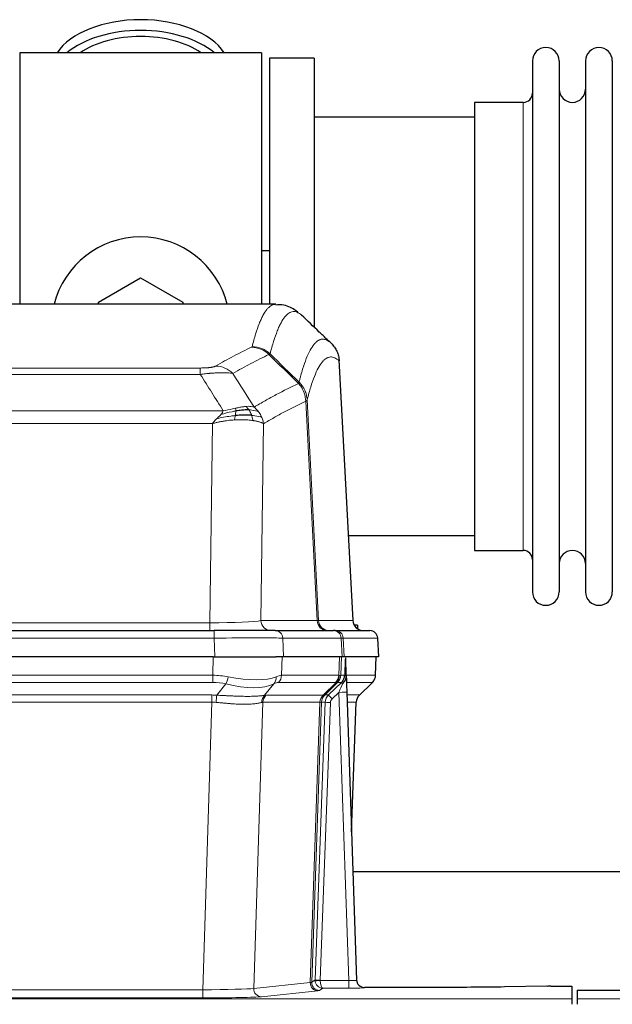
# Model space of a CAD drawing. Header units: inches. Extents: x 0 to 20790, y -12 to 14700.
# Tile 78 of 132: x 6296 to 6521, y 12016 to 12390. Entities that reach past the tile are written whole.
import ezdxf

# ---------------------------------------------------------------- set-up
doc = ezdxf.new("R2010")
doc.units = ezdxf.units.IN
doc.layers.add('1', color=7, linetype='Continuous', true_color=0xffffff)
doc.layers.add('254', color=7, linetype='Continuous', true_color=0xffffff)
doc.styles.add('latin_extended', font='simplex.shx')
doc.dimstyles.get("Standard").update_dxf_attribs({"dimtxt": 0.18, "dimasz": 0.18, "dimexe": 0.18, "dimexo": 0.0625, "dimgap": 0.09, "dimtad": 0, "dimtih": 1, "dimtoh": 1, "dimdec": 4, "dimzin": 0, "dimdsep": 46, "dimtxsty": 'Standard', "dimcen": 0.09, "dimadec": 0, "dimazin": 0, "dimtfac": 1, "dimtdec": 4, "dimtofl": 0, "dimtmove": 0, "dimatfit": 3, "dimfxl": 1, "dimtolj": 1, "dimtzin": 0, "dimarcsym": 0})

# ---------------------------------------------------------------- blocks, each defined once
blk = doc.blocks.new('_U1')
at = {"layer": '254', "color": 3, "linetype": 'Continuous', "lineweight": 13, "transparency": 16777216}
for p, q in [((1623.11, 12324.55), (1623.11, 8470.57)), ((7857.62, 10337.89), (7857.62, 8470.57)), ((1745.61, 8505.57), (7735.12, 8505.57))]:
    blk.add_line(p, q, dxfattribs=at)
at = {"layer": '254', "color": 3, "transparency": 16777216}
for points in [[(1745.61, 8525.98), (1745.61, 8485.15), (1623.11, 8505.57)], [(7735.12, 8485.15), (7735.12, 8525.98), (7857.62, 8505.57)]]:
    blk.add_solid(points, dxfattribs=at)
at = {"layer": 'Defpoints', "color": 0, "transparency": 16777216}
for p in [(1623.11, 12359.55), (7857.62, 10372.89), (7857.62, 8505.57)]:
    blk.add_point(p, dxfattribs=at)
at = {"layer": '254', "color": 2, "lineweight": 13, "transparency": 16777216, "insert": (4524.53, 8689.32), "char_height": 122.5, "attachment_point": 1, "style": 'latin_extended'}
blk.add_mtext('\\A1;6235', dxfattribs=at)

msp = doc.modelspace()

# ---------------------------------------------------------------- linework, layer by layer
at = {"layer": '1', "color": 2, "linetype": 'Continuous', "lineweight": 25}
for p, q in [((6387.619, 12377.691), (6295.619, 12377.691)), ((6295.619, 12377.691), (6295.619, 12282.091)), ((6387.619, 12377.691), (6387.619, 12282.091)), ((6407.619, 12375.691), (6390.619, 12375.691)), ((6390.619, 12375.691), (6390.619, 12282.093)), ((6407.619, 12375.691), (6407.619, 12273.691)), ((6490.619, 12374.591), (6490.619, 12172.791)), ((6500.819, 12374.591), (6500.819, 12172.791)), ((6510.819, 12374.591), (6510.819, 12172.791)), ((6521.019, 12374.591), (6521.019, 12172.791)), ((6487.119, 12358.841), (6468.619, 12358.841)), ((6468.619, 12358.841), (6468.619, 12188.541)), ((6468.625, 12353.191), (6407.619, 12353.191)), ((6390.577, 12302.453), (6387.581, 12302.453)), ((6325.619, 12282.928), (6341.619, 12292.166)), ((6341.619, 12292.166), (6357.619, 12282.928)), ((6392.973, 12282.086), (6130.265, 12282.086)), ((6325.619, 12282.085), (6325.619, 12282.928)), ((6357.619, 12282.928), (6357.619, 12282.085)), ((6422.395, 12161.873), (6417.124, 12261.01)), ((6420.681, 12194.191), (6468.625, 12194.191)), ((6468.619, 12188.541), (6487.119, 12188.541)), ((6424.119, 12160.191), (6422.854, 12160.191)), ((6424.119, 12160.191), (6424.119, 12158.783)), ((6153.709, 12158.086), (6369.529, 12158.086)), ((6392.784, 12158.086), (6369.529, 12158.086)), ((6392.784, 12158.086), (6414.958, 12158.086)), ((6415.656, 12158.086), (6414.958, 12158.086)), ((6415.656, 12158.086), (6428.766, 12158.086)), ((6432.158, 12148.086), (6431.777, 12155.245)), ((6369.231, 12148.086), (6154.007, 12148.086)), ((6369.231, 12148.086), (6393.089, 12148.086)), ((6395.984, 12148.086), (6393.089, 12148.086)), ((6418.239, 12148.086), (6395.984, 12148.086)), ((6419.023, 12148.086), (6418.239, 12148.086)), ((6432.141, 12148.086), (6419.023, 12148.086)), ((6419.83, 12140.925), (6419.603, 12147.655)), ((6430.968, 12141.075), (6431.217, 12148.086)), ((6419.832, 12140.875), (6419.83, 12140.925)), ((6424.818, 12133.561), (6429.556, 12138.07)), ((6420.04, 12134.607), (6423.728, 12025.231)), ((6421.828, 12081.583), (6423.607, 12130.856)), ((6590.864, 12066.355), (6422.283, 12066.355)), ((6423.728, 12025.231), (6423.736, 12025.096)), ((6456.619, 12022.465), (6426.716, 12022.465)), ((6496.163, 12022.874), (6479.998, 12022.629)), ((6497.662, 12022.884), (6505.619, 12022.884)), ((6505.619, 12022.884), (6505.619, 12018.111)), ((6507.619, 12021.385), (6507.619, 12018.111)), ((6507.619, 12021.385), (6551.619, 12021.385)), ((6505.619, 12018.111), (6505.619, 12016.042)), ((6507.619, 12018.111), (6507.619, 12016.042))]:
    msp.add_line(p, q, dxfattribs=at)
at = {"layer": '1', "color": 110, "linetype": 'Continuous', "lineweight": 13}
for p, q in [((6487.119, 12358.841), (6487.119, 12188.541)), ((6422.383, 12161.876), (6417.135, 12260.572)), ((6158.948, 12257.879), (6364.29, 12257.879)), ((6364.29, 12255.462), (6364.29, 12257.879)), ((6364.29, 12255.462), (6158.948, 12255.462)), ((6408.735, 12161.876), (6404.384, 12245.268)), ((6404.94, 12245.745), (6409.316, 12161.876)), ((6150.216, 12241.632), (6373.022, 12241.632)), ((6368.909, 12236.733), (6154.329, 12236.733)), ((6367.941, 12161.05), (6368.909, 12236.733)), ((6388.341, 12236.723), (6387.383, 12161.876)), ((6155.298, 12161.05), (6367.941, 12161.05)), ((6367.941, 12158.086), (6367.941, 12161.05)), ((6387.383, 12161.876), (6408.735, 12161.876)), ((6409.316, 12161.876), (6422.383, 12161.876)), ((6369.529, 12155.243), (6153.709, 12155.243)), ((6369.529, 12158.086), (6369.529, 12155.243)), ((6369.822, 12148.086), (6369.529, 12155.243)), ((6417.865, 12155.243), (6395.691, 12155.243)), ((6395.691, 12155.243), (6395.984, 12148.086)), ((6418.239, 12148.086), (6417.865, 12155.243)), ((6431.761, 12155.243), (6418.65, 12155.243)), ((6418.65, 12155.243), (6419.023, 12148.086)), ((6432.141, 12148.086), (6431.761, 12155.243)), ((6369.04, 12141.091), (6369.231, 12148.086)), ((6395.413, 12148.086), (6395.222, 12141.091)), ((6416.969, 12141.091), (6417.212, 12148.086)), ((6417.997, 12148.086), (6417.754, 12141.091)), ((6430.953, 12141.091), (6431.2, 12148.086)), ((6154.198, 12141.091), (6369.04, 12141.091)), ((6369.04, 12138.354), (6369.04, 12141.091)), ((6395.222, 12141.091), (6416.969, 12141.091)), ((6417.754, 12141.091), (6419.216, 12141.091)), ((6419.825, 12141.091), (6430.953, 12141.091)), ((6369.04, 12138.354), (6154.198, 12138.354)), ((6370.611, 12133.527), (6374.064, 12137.795)), ((6392.263, 12137.795), (6388.769, 12133.477)), ((6415.786, 12138.354), (6394.039, 12138.354)), ((6411.007, 12133.545), (6415.953, 12138.342)), ((6416.498, 12138.342), (6411.607, 12133.598)), ((6413.044, 12133.604), (6417.971, 12138.354)), ((6417.971, 12138.354), (6416.536, 12138.354)), ((6429.734, 12138.354), (6419.915, 12138.354)), ((6424.826, 12133.581), (6429.639, 12138.162)), ((6154.54, 12133.603), (6368.698, 12133.603)), ((6368.698, 12130.865), (6368.698, 12133.603)), ((6389.272, 12133.545), (6411.007, 12133.545)), ((6411.632, 12133.604), (6413.044, 12133.604)), ((6417.042, 12134.611), (6414.432, 12132.095)), ((6420.736, 12025.069), (6417.042, 12134.611)), ((6420.074, 12133.604), (6424.813, 12133.604)), ((6368.698, 12130.865), (6154.54, 12130.865)), ((6365.224, 12021.58), (6368.698, 12130.865)), ((6388.09, 12130.825), (6384.633, 12022.049)), ((6409.825, 12130.825), (6388.09, 12130.825)), ((6406.118, 12024.295), (6409.831, 12130.825)), ((6410.414, 12130.869), (6406.703, 12024.409)), ((6407.932, 12025.306), (6411.823, 12130.869)), ((6413.821, 12130.728), (6409.929, 12025.165)), ((6411.823, 12130.869), (6410.414, 12130.869)), ((6423.595, 12130.869), (6420.166, 12130.869)), ((6421.822, 12081.756), (6423.595, 12130.869)), ((6384.633, 12022.049), (6406.118, 12024.295)), ((6406.703, 12024.409), (6407.932, 12025.306)), ((6409.931, 12025.069), (6420.736, 12025.069)), ((6420.736, 12025.069), (6420.736, 12022.175)), ((6158.014, 12021.58), (6365.224, 12021.58)), ((6365.224, 12021.58), (6365.224, 12018.476)), ((6409.026, 12021.179), (6387.541, 12018.932)), ((6410.894, 12022.175), (6409.7, 12021.303)), ((6420.736, 12022.175), (6410.894, 12022.175)), ((6426.716, 12022.465), (6426.727, 12022.333)), ((6017.619, 12018.111), (6505.619, 12018.111)), ((6365.224, 12018.476), (6158.014, 12018.476)), ((6507.619, 12018.111), (6995.619, 12018.111))]:
    msp.add_line(p, q, dxfattribs=at)
at = {"layer": '1', "color": 2, "linetype": 'Continuous', "lineweight": 25}
for centre, radius, start, end in [((6495.719, 12374.591), 5.1, 0, 180), ((6515.919, 12374.591), 5.1, 0, 180), ((6487.119, 12362.341), 3.5, 270, 0), ((6505.819, 12363.841), 5, 180, 0), ((6341.619, 12273.691), 34, 14.29875, 165.70125), ((6487.119, 12185.041), 3.5, 0, 90), ((6505.819, 12183.541), 5, 0, 180), ((6495.719, 12172.791), 5.1, 180, 0), ((6515.919, 12172.791), 5.1, 180, 0), ((6428.781, 12155.086), 3, 3.87864, 90)]:
    msp.add_arc(centre, radius, start, end, dxfattribs=at)
for centre, major_axis, ratio, start_param, end_param in [((6341.619, 12370.76), (34, 0), 0.5735764, 0.3633693, 2.7782723), ((6341.619, 12366.664), (34, 0), 0.5735764, 0.6009523, 2.5406894), ((6341.619, 12366.664), (-30, 0), 0.5735764, 4.712389, 5.5877152), ((6341.619, 12366.664), (-30, 0), 0.5735764, 3.8370627, 4.712389), ((6426.375, 12162.086), (0, -4), 0.9993908, 4.7647489, 6.2831853), ((6420.04, 12134.782), (-0.227, 6.726), 0.0008736, 0.4374328, 1.5967123), ((6426.862, 12141.039), (3.174, -2.434), 0.9869112, 6.1322815, 6.2830018), ((6427.603, 12130.703), (-3.886, 0.947), 0.998973, 5.7186048, 6.4862172), ((6426.716, 12025.469), (-0.15, 3), 0.998739, 1.5545356, 3.0917055), ((6497.665, 12022.805), (-3, 0), 0.0262223, 4.7133912, 5.2365954)]:
    msp.add_ellipse(centre, major_axis=major_axis, ratio=ratio, start_param=start_param, end_param=end_param, dxfattribs=at)
at = {"layer": '1', "color": 110, "linetype": 'Continuous', "lineweight": 13}
for centre, major_axis, ratio, start_param, end_param in [((6383.799, 12255.868), (-4.281, 9.037), 0.9659395, 5.0815715, 5.8272089), ((6383.986, 12256.029), (-9.695, 2.45), 0.9931439, 4.2008878, 4.9582972), ((6370.137, 12248.722), (4.97, -8.677), 0.9635717, 1.8622888, 2.6052468), ((6368.02, 12162.086), (20.002, 0.052), 0.0517476, 4.708281, 6.0295934), ((6391.259, 12162.086), (0, 4), 0.9702957, 1.6231562, 3.1415927), ((6389.29, 12162.086), (-20.038, 0.208), 0.001459, 2.8976729, 3.1068244), ((6412.611, 12162.086), (0, -4), 0.9702957, 4.7647489, 6.2831853), ((6413.308, 12162.086), (0, -4), 0.9993908, 4.7647489, 6.2831853), ((6369.478, 12155.086), (27.018, 0.123), 0.0058026, 0.2445567, 1.5688664), ((6392.784, 12155.086), (0, -3), 0.9702957, 1.6231562, 3.1415927), ((6414.958, 12155.086), (0, -3), 0.9702957, 1.6231562, 3.1415927), ((6415.656, 12155.086), (0, -3), 0.9993908, 1.6231562, 3.1415927), ((6391.638, 12155.086), (27.029, 0.156), 0.000812, 0.0348973, 0.2440488), ((6428.766, 12155.086), (0, -3), 0.9993908, 1.6231562, 3.1415927), ((6368.39, 12118.231), (26.983, 1.545), 0.8452785, 1.2775604, 1.4983912), ((6374.064, 12140.672), (-0.881, -3.902), 0.2224052, 0.7930597, 1.5799958), ((6369.293, 12151.321), (-26.677, 8.186), 0.3267204, 1.882912, 2.7667489), ((6389.566, 12140.672), (1.736, -3.604), 0.8689501, 0.3464596, 1.1333957), ((6368.39, 12118.231), (27.492, 22.639), 0.1155218, 0.1441436, 0.3649744), ((6391.343, 12141.231), (0, -4), 0.9702957, 0.7679449, 1.5358897), ((6413.09, 12141.231), (0, -4), 0.9702957, 0.7679449, 1.5358897), ((6413.256, 12141.219), (-0.603, -3.954), 0.9772749, 0.9153799, 1.6837369), ((6413.721, 12141.219), (1.703, -3.619), 0.9971774, 0.3287851, 1.0971421), ((6413.759, 12141.231), (0, -4), 0.9993908, 0.7679449, 1.5358897), ((6389.959, 12118.231), (27.661, 22.629), 0.1172118, 0.1096856, 0.1416657), ((6391.11, 12151.321), (-26.658, 10.191), 0.0473724, 2.9456198, 3.0909709), ((6389.959, 12118.231), (27.808, 22.856), 0.0163196, 0.0204945, 0.0524746), ((6421.213, 12141.022), (-1.999, 0.077), 0.1036431, 0.0350743, 0.8106069), ((6426.957, 12141.231), (0, 4), 0.9993908, 3.9095375, 4.6774824), ((6368.39, 12115.354), (16.721, 16.271), 0.9721633, 0.5640914, 0.7849223), ((6369.293, 12151.321), (-25.873, 10.634), 0.4068526, 1.919368, 2.8032049), ((6371.087, 12115.354), (23.46, 22.829), 0.1194803, 0.122173, 0.3430038), ((6392.656, 12115.354), (23.636, 22.829), 0.1185164, 0.0901184, 0.1220986), ((6391.11, 12151.321), (-25.449, 12.923), 0.0600246, 2.9512599, 3.096611), ((6392.736, 12115.353), (23.811, 22.997), 0.0168484, 0.0174427, 0.0494225), ((6417.042, 12134.681), (1.856, 4.567), 0.0053314, 4.6992705, 5.4949999), ((6415.194, 12141.231), (3.533, 1.889), 0.9978057, 4.9883759, 5.1348763), ((6419.359, 12136.915), (1.388, -1.44), 0.0242285, 3.1658454, 3.9417885), ((6419.946, 12137.57), (1.583, -1.222), 0.0276319, 3.169255, 3.9405385), ((6405.919, 12115.354), (23.826, 22.997), 0.016839, 6.1714068, 6.3006297), ((6367.908, 12109.603), (17.528, 16.98), 0.9676454, 0.7049966, 0.7848442), ((6370.611, 12130.649), (0.32, 3.987), 0.0824896, 0.7712526, 1.5399639), ((6391.465, 12130.6), (-0.926, 3.891), 0.9457602, 0.5436933, 1.3082514), ((6391.968, 12130.668), (0, 4), 0.9702957, 0.7679449, 1.5315264), ((6365.207, 12109.436), (24.592, 23.931), 0.1189226, 0.1216051, 0.196623), ((6413.703, 12130.668), (0, 4), 0.9702957, 0.7679449, 1.5315264), ((6413.709, 12130.668), (-0.019, 4), 0.9702844, 0.7633847, 1.5270253), ((6414.384, 12130.721), (-1.442, 3.731), 0.998056, 0.3995344, 1.1665625), ((6414.409, 12130.727), (0, 4), 0.9993908, 0.7679449, 1.5351916), ((6386.794, 12109.586), (24.849, 24.015), 0.0168506, 0.0174341, 0.039887), ((6415.82, 12130.727), (2.83, 2.828), 0.9993905, 1.5533428, 2.3205896), ((6414.432, 12132.165), (1.388, -1.44), 0.0242285, 3.1658454, 4.7375178), ((6417.042, 12134.506), (2.998, 0.101), 0.0348797, 6.2820091, 7.8528054), ((6427.59, 12130.727), (0, -4), 0.9993908, 3.9095375, 4.6767843), ((6399.945, 12109.587), (24.879, 24.014), 0.016827, 6.2565923, 6.3006169), ((6367.908, 12106.726), (2.819, 24.028), 0.8253154, 0.0219437, 0.1017912), ((6367.903, 12106.559), (20.559, 24.143), 0.1188179, 0.0965282, 0.1715461), ((6389.572, 12106.71), (20.849, 24.157), 0.0182438, 0.0122069, 0.0346604), ((6413.821, 12130.798), (1.999, -0.074), 0.0348758, 3.1764983, 4.7136745), ((6415.82, 12130.657), (1.703, 1.052), 0.998638, 1.7848011, 2.5520478), ((6402.722, 12106.709), (20.882, 24.158), 0.0154016, 6.2548756, 6.2989002), ((6409.026, 12024.178), (0.312, -2.984), 0.969741, 4.5720353, 6.175756), ((6386.701, 12024.324), (20.016, 0.105), 0.0266879, 6.037898, 6.2472222), ((6409.7, 12024.302), (1.769, -2.423), 0.9990158, 4.0464368, 5.6519121), ((6410.929, 12025.2), (0.383, 2.976), 0.9995814, 1.6633112, 1.7590768), ((6409.929, 12025.235), (1.999, -0.074), 0.0348758, 3.1764983, 4.7136745), ((6409.931, 12025.139), (-1.997, -0.118), 0.0348391, 0.0373692, 1.5687431), ((6410.894, 12025.174), (-0.98, 2.84), 0.9849493, 1.294853, 2.8045628), ((6410.929, 12025.131), (0.606, 0.798), 0.9977279, 2.1841966, 2.279962), ((6410.894, 12025.174), (-0.028, 3), 0.3214645, 1.6026847, 3.1123946), ((6420.723, 12025.332), (-3.005, 0.103), 0.0869619, 1.577888, 3.1486843), ((6426.727, 12025.332), (-2.991, -0.235), 0.9996552, 0.0000105, 1.4923863), ((6365.218, 12022.077), (20.013, 0.095), 0.0248544, 4.7125895, 6.0379715), ((6387.541, 12021.931), (0.312, -2.984), 0.969741, 4.5720353, 6.175756), ((6386.701, 12021.325), (23.014, 0), 0.0261612, 6.0380559, 6.2473801), ((6420.723, 12022.333), (-6.003, 0), 0.0262109, 1.5728579, 3.1436542), ((6365.218, 12019.078), (-23.012, 0), 0.0261647, 1.5710736, 2.8964556)]:
    msp.add_ellipse(centre, major_axis=major_axis, ratio=ratio, start_param=start_param, end_param=end_param, dxfattribs=at)
for points, knots in [([(6383.986, 12265.964), (6384.424, 12267.703), (6385.314, 12270.9), (6386.235, 12273.534), (6386.937, 12275.299), (6387.173, 12275.853), (6387.649, 12276.889), (6387.888, 12277.372), (6388.614, 12278.715), (6389.105, 12279.469), (6389.729, 12280.237), (6389.854, 12280.381), (6390.105, 12280.653), (6390.483, 12281.034), (6390.866, 12281.335), (6391.636, 12281.832), (6392.249, 12282.056), (6392.873, 12282.086), (6392.966, 12282.086)], [0, 0, 0, 0, 0.1619138, 0.3238276, 0.3238276, 0.4047846, 0.4047846, 0.4857415, 0.4857415, 0.6476553, 0.6476553, 0.6881337, 0.6881337, 0.7286122, 0.8095691, 0.8095691, 0.9714829, 1, 1, 1, 1]), ([(6402.828, 12277.939), (6402.27, 12278.452), (6401.168, 12279.195), (6399.558, 12279.466), (6398.514, 12279.084), (6397.742, 12278.587), (6397.359, 12278.285), (6396.981, 12277.904), (6396.729, 12277.633), (6396.604, 12277.488), (6395.979, 12276.721), (6395.487, 12275.967), (6394.761, 12274.624), (6394.521, 12274.142), (6394.045, 12273.106), (6393.808, 12272.553), (6393.105, 12270.789), (6392.183, 12268.157), (6391.292, 12264.963), (6390.854, 12263.226)], [0, 0, 0, 0, 0.125, 0.25, 0.375, 0.375, 0.4375, 0.46875, 0.46875, 0.5, 0.5, 0.625, 0.625, 0.6875, 0.6875, 0.75, 0.75, 0.875, 1, 1, 1, 1]), ([(6401.85, 12252.511), (6401.906, 12252.734), (6401.962, 12252.954), (6402.074, 12253.39), (6402.243, 12254.038), (6402.638, 12255.501), (6402.982, 12256.672), (6403.675, 12258.907), (6404.615, 12261.594), (6406.074, 12264.751), (6407.078, 12266.274), (6407.652, 12266.966), (6407.716, 12267.041), (6407.844, 12267.185), (6408.036, 12267.396), (6408.488, 12267.838), (6408.879, 12268.136), (6409.208, 12268.338), (6409.274, 12268.376), (6409.406, 12268.448), (6409.604, 12268.549), (6410.069, 12268.736), (6410.472, 12268.814), (6411.283, 12268.861), (6412.381, 12268.631), (6413.508, 12267.816), (6414.08, 12267.262)], [0, 0, 0, 0, 0.015625, 0.015625, 0.03125, 0.0625, 0.125, 0.125, 0.25, 0.375, 0.5, 0.5, 0.515625, 0.515625, 0.53125, 0.5625, 0.625, 0.625, 0.640625, 0.640625, 0.65625, 0.6875, 0.75, 0.75, 0.875, 1, 1, 1, 1]), ([(6370.137, 12258.628), (6371.271, 12259.281), (6372.407, 12259.919), (6374.679, 12261.169), (6375.816, 12261.781), (6379.232, 12263.574), (6381.513, 12264.716), (6383.799, 12265.803)], [0, 0, 0, 0, 0.25, 0.25, 0.5, 0.5, 1, 1, 1, 1]), ([(6383.986, 12265.964), (6383.979, 12265.937), (6383.96, 12265.91), (6383.898, 12265.856), (6383.855, 12265.83), (6383.799, 12265.803)], [0, 0, 0, 0, 0.5, 0.5, 1, 1, 1, 1]), ([(6390.395, 12262.986), (6388.107, 12261.897), (6385.823, 12260.755), (6382.403, 12258.959), (6381.265, 12258.347), (6378.989, 12257.095), (6377.853, 12256.456), (6376.717, 12255.803)], [0, 0, 0, 0, 0.5, 0.5, 0.75, 0.75, 1, 1, 1, 1]), ([(6417.135, 12260.572), (6416.565, 12261.117), (6415.441, 12261.917), (6414.346, 12262.134), (6413.537, 12262.079), (6413.135, 12261.996), (6412.672, 12261.805), (6412.474, 12261.702), (6412.342, 12261.63), (6412.277, 12261.591), (6411.949, 12261.386), (6411.559, 12261.086), (6411.108, 12260.64), (6410.917, 12260.428), (6410.789, 12260.283), (6410.725, 12260.208), (6410.153, 12259.512), (6409.151, 12257.984), (6407.697, 12254.823), (6406.29, 12250.792), (6405.385, 12247.524), (6404.94, 12245.745)], [0, 0, 0, 0, 0.125, 0.25, 0.25, 0.3125, 0.34375, 0.359375, 0.359375, 0.375, 0.375, 0.4375, 0.46875, 0.484375, 0.484375, 0.5, 0.5, 0.625, 0.75, 0.875, 1, 1, 1, 1]), ([(6370.137, 12258.628), (6370.116, 12258.616), (6370.094, 12258.604), (6370.048, 12258.58), (6370.024, 12258.568), (6369.949, 12258.532), (6369.894, 12258.509), (6369.776, 12258.462), (6369.713, 12258.439), (6369.576, 12258.393), (6369.503, 12258.37), (6369.346, 12258.326), (6369.262, 12258.304), (6369.126, 12258.271), (6369.08, 12258.261), (6368.983, 12258.239), (6368.933, 12258.229), (6368.78, 12258.198), (6368.672, 12258.178), (6368.444, 12258.139), (6368.324, 12258.12), (6368.134, 12258.093), (6368.037, 12258.08), (6367.936, 12258.067), (6367.868, 12258.059), (6367.834, 12258.055), (6367.659, 12258.034), (6367.515, 12258.019), (6367.068, 12257.977), (6366.751, 12257.953), (6366.331, 12257.929), (6366.246, 12257.925), (6366.073, 12257.917), (6365.986, 12257.913), (6365.724, 12257.902), (6365.548, 12257.896), (6365.193, 12257.887), (6365.015, 12257.884), (6364.654, 12257.88), (6364.473, 12257.879), (6364.29, 12257.879)], [0, 0, 0, 0, 0.03125, 0.03125, 0.0625, 0.0625, 0.125, 0.125, 0.1875, 0.1875, 0.25, 0.25, 0.3125, 0.3125, 0.34375, 0.34375, 0.375, 0.375, 0.4375, 0.4375, 0.5, 0.5, 0.53125, 0.546875, 0.546875, 0.5625, 0.5625, 0.625, 0.625, 0.75, 0.75, 0.78125, 0.78125, 0.8125, 0.8125, 0.875, 0.875, 0.9375, 0.9375, 1, 1, 1, 1]), ([(6376.717, 12255.803), (6376.42, 12255.859), (6376.093, 12255.906), (6375.381, 12255.986), (6374.994, 12256.018), (6374.366, 12256.053), (6374.094, 12256.065), (6373.809, 12256.074), (6373.693, 12256.077), (6373.635, 12256.078), (6373.46, 12256.082), (6373.341, 12256.084), (6372.739, 12256.091), (6372.23, 12256.087), (6371.557, 12256.07), (6371.421, 12256.066), (6371.214, 12256.06), (6371.144, 12256.057), (6371.005, 12256.052), (6370.935, 12256.049), (6370.583, 12256.035), (6370.296, 12256.021), (6369.42, 12255.972), (6368.815, 12255.929), (6368.111, 12255.871), (6368.033, 12255.865), (6367.875, 12255.851), (6367.796, 12255.844), (6367.558, 12255.823), (6367.399, 12255.808), (6366.919, 12255.763), (6366.596, 12255.73), (6365.621, 12255.626), (6364.961, 12255.548), (6364.29, 12255.462)], [0, 0, 0, 0, 0.125, 0.125, 0.25, 0.25, 0.3125, 0.328125, 0.328125, 0.34375, 0.34375, 0.375, 0.375, 0.5, 0.5, 0.53125, 0.53125, 0.546875, 0.546875, 0.5625, 0.5625, 0.625, 0.625, 0.75, 0.75, 0.765625, 0.765625, 0.78125, 0.78125, 0.8125, 0.8125, 0.875, 0.875, 1, 1, 1, 1]), ([(6384.785, 12243.009), (6386.182, 12243.843), (6387.582, 12244.656), (6390.384, 12246.241), (6391.787, 12247.013), (6396.001, 12249.268), (6398.816, 12250.689), (6401.638, 12252.028)], [0, 0, 0, 0, 0.25, 0.25, 0.5, 0.5, 1, 1, 1, 1]), ([(6401.85, 12252.511), (6401.83, 12252.462), (6401.814, 12252.386), (6401.756, 12252.213), (6401.713, 12252.117), (6401.638, 12252.028)], [0, 0, 0, 0, 0.5, 0.5, 1, 1, 1, 1]), ([(6401.638, 12252.028), (6402.047, 12251.583), (6402.42, 12251.098), (6403.078, 12250.061), (6403.364, 12249.509), (6403.835, 12248.356), (6404.021, 12247.756), (6404.285, 12246.527), (6404.362, 12245.899), (6404.384, 12245.268)], [0, 0, 0, 0, 0.25, 0.25, 0.5, 0.5, 0.75, 0.75, 1, 1, 1, 1]), ([(6401.85, 12252.511), (6402.04, 12252.319), (6402.441, 12251.913), (6403.007, 12251.206), (6403.561, 12250.373), (6404.177, 12249.191), (6404.736, 12247.641), (6404.872, 12246.377), (6404.94, 12245.745)], [0, 0, 0, 0, 0.1064395, 0.2252974, 0.3565726, 0.5002636, 0.7501339, 1, 1, 1, 1]), ([(6404.384, 12245.268), (6401.698, 12243.993), (6399.018, 12242.643), (6395.007, 12240.507), (6393.672, 12239.776), (6391.004, 12238.278), (6389.672, 12237.51), (6388.341, 12236.723)], [0, 0, 0, 0, 0.5, 0.5, 0.75, 0.75, 1, 1, 1, 1]), ([(6404.94, 12245.745), (6404.933, 12245.727), (6404.907, 12245.656), (6404.8, 12245.544), (6404.607, 12245.41), (6404.453, 12245.312), (6404.384, 12245.268)], [0, 0, 0, 0, 0.1283244, 0.5000876, 0.7752121, 1, 1, 1, 1]), ([(6372.151, 12240.188), (6372.384, 12240.449), (6372.807, 12240.921), (6372.955, 12241.412), (6373.022, 12241.632)], [0, 0, 0, 0, 0.5515604, 1, 1, 1, 1]), ([(6377.79, 12241.542), (6377.332, 12241.464), (6376.869, 12241.376), (6374.998, 12240.986), (6373.562, 12240.61), (6372.151, 12240.188)], [0, 0, 0, 0, 0.25, 0.25, 1, 1, 1, 1]), ([(6377.64, 12242.575), (6377.279, 12242.495), (6376.912, 12242.412), (6375.418, 12242.077), (6374.242, 12241.821), (6373.022, 12241.632)], [0, 0, 0, 0, 0.25, 0.25, 1, 1, 1, 1]), ([(6377.621, 12239.8), (6377.633, 12239.878), (6377.645, 12239.955), (6377.69, 12240.265), (6377.719, 12240.497), (6377.762, 12240.941), (6377.777, 12241.154), (6377.787, 12241.417), (6377.789, 12241.481), (6377.79, 12241.542)], [0, 0, 0, 0, 0.125, 0.125, 0.5, 0.5, 0.875, 0.875, 1, 1, 1, 1]), ([(6381.609, 12243.271), (6381.46, 12243.258), (6381.308, 12243.242), (6380.694, 12243.171), (6380.214, 12243.096), (6379.22, 12242.915), (6378.706, 12242.808), (6377.999, 12242.655), (6377.82, 12242.615), (6377.64, 12242.575)], [0, 0, 0, 0, 0.125, 0.125, 0.5, 0.5, 0.875, 0.875, 1, 1, 1, 1]), ([(6377.79, 12241.542), (6377.792, 12241.666), (6377.79, 12241.782), (6377.777, 12242.047), (6377.761, 12242.185), (6377.712, 12242.414), (6377.68, 12242.506), (6377.64, 12242.575)], [0, 0, 0, 0, 0.25, 0.25, 0.625, 0.625, 1, 1, 1, 1]), ([(6384.785, 12243.009), (6384.091, 12243.234), (6383.325, 12243.328), (6382.198, 12243.312), (6381.908, 12243.296), (6381.609, 12243.271)], [0, 0, 0, 0, 0.75, 0.75, 1, 1, 1, 1]), ([(6382.833, 12241.948), (6382.735, 12242.098), (6382.633, 12242.24), (6382.376, 12242.568), (6382.219, 12242.742), (6381.908, 12243.043), (6381.755, 12243.169), (6381.609, 12243.271)], [0, 0, 0, 0, 0.25, 0.25, 0.625, 0.625, 1, 1, 1, 1]), ([(6386.492, 12241.202), (6385.793, 12241.533), (6384.922, 12241.758), (6383.562, 12241.91), (6383.205, 12241.935), (6382.833, 12241.948)], [0, 0, 0, 0, 0.75, 0.75, 1, 1, 1, 1]), ([(6383.819, 12239.886), (6383.788, 12239.976), (6383.756, 12240.067), (6383.622, 12240.431), (6383.508, 12240.703), (6383.259, 12241.228), (6383.123, 12241.481), (6382.931, 12241.796), (6382.883, 12241.873), (6382.833, 12241.948)], [0, 0, 0, 0, 0.125, 0.125, 0.5, 0.5, 0.875, 0.875, 1, 1, 1, 1]), ([(6386.492, 12241.202), (6386.369, 12241.368), (6386.241, 12241.531), (6385.908, 12241.928), (6385.698, 12242.158), (6385.256, 12242.598), (6385.025, 12242.809), (6384.785, 12243.009)], [0, 0, 0, 0, 0.25, 0.25, 0.625, 0.625, 1, 1, 1, 1]), ([(6387.702, 12239.062), (6387.663, 12239.156), (6387.623, 12239.25), (6387.455, 12239.623), (6387.316, 12239.898), (6387.013, 12240.434), (6386.848, 12240.696), (6386.613, 12241.035), (6386.553, 12241.119), (6386.492, 12241.202)], [0, 0, 0, 0, 0.125, 0.125, 0.5, 0.5, 0.875, 0.875, 1, 1, 1, 1]), ([(6368.909, 12236.733), (6369.032, 12236.913), (6369.307, 12237.318), (6369.841, 12237.93), (6370.254, 12238.344), (6370.48, 12238.57)], [0, 0, 0, 0, 0.2664231, 0.5992998, 1, 1, 1, 1]), ([(6377.307, 12238.15), (6376.899, 12238.121), (6376.093, 12238.063), (6374.861, 12237.927), (6373.636, 12237.759), (6372.424, 12237.554), (6371.23, 12237.315), (6370.059, 12237.046), (6369.289, 12236.837), (6368.909, 12236.733)], [0, 0, 0, 0, 0.1523218, 0.3014284, 0.4473536, 0.5901335, 0.7298066, 0.8664141, 1, 1, 1, 1]), ([(6370.48, 12238.57), (6370.69, 12238.772), (6370.983, 12239.054), (6371.429, 12239.466), (6371.782, 12239.805), (6372.036, 12240.068), (6372.151, 12240.188)], [0, 0, 0, 0, 0.3659786, 0.5111863, 0.7766492, 1, 1, 1, 1]), ([(6377.621, 12239.8), (6377.043, 12239.747), (6376.456, 12239.681), (6374.082, 12239.368), (6372.252, 12239.022), (6370.48, 12238.57)], [0, 0, 0, 0, 0.25, 0.25, 1, 1, 1, 1]), ([(6377.307, 12238.15), (6377.34, 12238.313), (6377.379, 12238.498), (6377.461, 12238.901), (6377.504, 12239.117), (6377.571, 12239.492), (6377.597, 12239.646), (6377.621, 12239.8)], [0, 0, 0, 0, 0.375, 0.375, 0.75, 0.75, 1, 1, 1, 1]), ([(6384.309, 12237.924), (6384.001, 12237.966), (6383.394, 12238.049), (6382.411, 12238.137), (6381.407, 12238.198), (6380.387, 12238.228), (6379.361, 12238.23), (6378.339, 12238.207), (6377.646, 12238.169), (6377.307, 12238.15)], [0, 0, 0, 0, 0.1580483, 0.3110147, 0.4589091, 0.6017421, 0.7395257, 0.8722733, 1, 1, 1, 1]), ([(6387.702, 12239.062), (6387.09, 12239.347), (6386.194, 12239.587), (6384.664, 12239.804), (6384.254, 12239.85), (6383.819, 12239.886)], [0, 0, 0, 0, 0.75, 0.75, 1, 1, 1, 1]), ([(6384.309, 12237.924), (6384.238, 12238.325), (6384.139, 12238.819), (6383.937, 12239.524), (6383.881, 12239.704), (6383.819, 12239.886)], [0, 0, 0, 0, 0.75, 0.75, 1, 1, 1, 1]), ([(6388.341, 12236.723), (6388.22, 12236.795), (6387.985, 12236.934), (6387.545, 12237.127), (6387.075, 12237.299), (6386.585, 12237.449), (6386.093, 12237.579), (6385.611, 12237.691), (6385.15, 12237.784), (6384.721, 12237.861), (6384.44, 12237.904), (6384.309, 12237.924)], [0, 0, 0, 0, 0.1527923, 0.2951653, 0.4271184, 0.5486511, 0.6597631, 0.7604539, 0.8507236, 0.9305721, 1, 1, 1, 1]), ([(6388.341, 12236.723), (6388.257, 12237.32), (6388.115, 12237.913), (6387.852, 12238.683), (6387.78, 12238.873), (6387.702, 12239.062)], [0, 0, 0, 0, 0.75, 0.75, 1, 1, 1, 1]), ([(6419.216, 12141.091), (6419.237, 12141.643), (6419.258, 12142.195), (6419.301, 12143.298), (6419.323, 12143.848), (6419.356, 12144.673), (6419.367, 12144.948), (6419.389, 12145.497), (6419.4, 12145.771), (6419.422, 12146.318), (6419.434, 12146.591), (6419.451, 12146.999), (6419.456, 12147.135), (6419.468, 12147.407), (6419.474, 12147.542), (6419.48, 12147.677)], [0, 0, 0, 0, 0.25, 0.25, 0.5, 0.5, 0.625, 0.625, 0.75, 0.75, 0.875, 0.875, 0.9375, 0.9375, 1, 1, 1, 1]), ([(6370.611, 12133.527), (6371.129, 12133.504), (6371.644, 12133.479), (6372.669, 12133.428), (6373.179, 12133.402), (6373.814, 12133.369), (6373.94, 12133.362), (6374.194, 12133.349), (6374.32, 12133.343), (6374.696, 12133.323), (6374.946, 12133.311), (6375.687, 12133.274), (6376.174, 12133.25), (6377.133, 12133.207), (6377.605, 12133.187), (6378.534, 12133.151), (6378.99, 12133.136), (6379.664, 12133.117), (6379.887, 12133.112), (6380.218, 12133.104), (6380.327, 12133.102), (6380.491, 12133.099), (6380.546, 12133.098), (6380.654, 12133.096), (6381.141, 12133.088), (6381.609, 12133.083), (6382.415, 12133.082), (6383.193, 12133.086), (6383.916, 12133.102), (6384.611, 12133.124), (6384.945, 12133.137), (6385.346, 12133.157), (6385.425, 12133.161), (6385.581, 12133.17), (6385.659, 12133.174), (6385.887, 12133.188), (6386.035, 12133.197), (6386.465, 12133.227), (6386.733, 12133.249), (6387.235, 12133.294), (6387.468, 12133.318), (6387.9, 12133.365), (6388.098, 12133.389), (6388.46, 12133.435), (6388.624, 12133.457), (6388.769, 12133.477)], [0, 0, 0, 0, 0.0625, 0.0625, 0.125, 0.125, 0.140625, 0.140625, 0.15625, 0.15625, 0.1875, 0.1875, 0.25, 0.25, 0.3125, 0.3125, 0.375, 0.375, 0.40625, 0.40625, 0.421875, 0.421875, 0.4296875, 0.4296875, 0.4375, 0.5, 0.5, 0.5625, 0.625, 0.625, 0.6875, 0.6875, 0.703125, 0.703125, 0.71875, 0.71875, 0.75, 0.75, 0.8125, 0.8125, 0.875, 0.875, 0.9375, 0.9375, 1, 1, 1, 1]), ([(6387.671, 12130.765), (6387.515, 12130.722), (6387.343, 12130.679), (6386.968, 12130.594), (6386.765, 12130.551), (6386.327, 12130.469), (6386.092, 12130.43), (6385.592, 12130.355), (6385.327, 12130.32), (6384.904, 12130.272), (6384.76, 12130.256), (6384.537, 12130.235), (6384.461, 12130.228), (6384.309, 12130.214), (6384.232, 12130.208), (6383.843, 12130.176), (6383.521, 12130.155), (6382.851, 12130.121), (6382.157, 12130.095), (6381.415, 12130.087), (6380.65, 12130.088), (6380.255, 12130.093), (6379.797, 12130.104), (6379.746, 12130.105), (6379.644, 12130.108), (6379.592, 12130.109), (6379.437, 12130.113), (6379.126, 12130.123), (6378.811, 12130.135), (6378.176, 12130.163), (6377.746, 12130.185), (6376.872, 12130.237), (6376.428, 12130.267), (6375.526, 12130.333), (6375.068, 12130.369), (6374.371, 12130.428), (6374.137, 12130.448), (6373.783, 12130.479), (6373.665, 12130.489), (6373.427, 12130.51), (6373.308, 12130.521), (6372.712, 12130.575), (6372.232, 12130.619), (6371.266, 12130.709), (6370.781, 12130.754), (6370.292, 12130.799)], [0, 0, 0, 0, 0.0625, 0.0625, 0.125, 0.125, 0.1875, 0.1875, 0.25, 0.25, 0.28125, 0.28125, 0.296875, 0.296875, 0.3125, 0.3125, 0.375, 0.375, 0.4375, 0.5, 0.5, 0.5625, 0.5625, 0.5703125, 0.5703125, 0.578125, 0.578125, 0.59375, 0.625, 0.625, 0.6875, 0.6875, 0.75, 0.75, 0.8125, 0.8125, 0.84375, 0.84375, 0.859375, 0.859375, 0.875, 0.875, 0.9375, 0.9375, 1, 1, 1, 1]), ([(6410.393, 12130.865), (6410.357, 12130.851), (6410.291, 12130.84), (6410.104, 12130.827), (6409.982, 12130.824), (6409.831, 12130.825)], [0, 0, 0, 0, 0.5, 0.5, 1, 1, 1, 1])]:
    msp.add_open_spline(points, degree=3, knots=knots, dxfattribs=at)
at = {"layer": '1', "color": 2, "linetype": 'Continuous', "lineweight": 25}
for points, knots in [([(6401.521, 12278.878), (6401.121, 12279.283), (6399.559, 12280.528), (6396.509, 12282.022), (6393.838, 12281.899), (6393.012, 12281.795)], [0, 0, 0, 0, 0.2214676, 0.7719123, 1, 1, 1, 1]), ([(6414.08, 12267.262), (6414.306, 12267.048), (6414.522, 12266.822), (6414.933, 12266.35), (6415.127, 12266.104), (6415.491, 12265.595), (6415.661, 12265.331), (6415.975, 12264.789), (6416.119, 12264.51), (6416.381, 12263.938), (6416.498, 12263.646), (6416.704, 12263.052), (6416.792, 12262.749), (6417.015, 12261.831), (6417.105, 12261.203), (6417.135, 12260.572)], [0, 0, 0, 0, 0.125, 0.125, 0.25, 0.25, 0.375, 0.375, 0.5, 0.5, 0.625, 0.625, 0.75, 0.75, 1, 1, 1, 1]), ([(6382.833, 12241.948), (6382.648, 12241.955), (6382.458, 12241.959), (6381.687, 12241.961), (6381.077, 12241.935), (6379.807, 12241.832), (6379.148, 12241.754), (6378.246, 12241.618), (6378.019, 12241.581), (6377.79, 12241.542)], [0, 0, 0, 0, 0.125, 0.125, 0.5, 0.5, 0.875, 0.875, 1, 1, 1, 1]), ([(6383.819, 12239.886), (6383.602, 12239.904), (6383.378, 12239.919), (6382.46, 12239.971), (6381.719, 12239.987), (6380.154, 12239.969), (6379.331, 12239.934), (6378.197, 12239.851), (6377.91, 12239.827), (6377.621, 12239.8)], [0, 0, 0, 0, 0.125, 0.125, 0.5, 0.5, 0.875, 0.875, 1, 1, 1, 1]), ([(6418.362, 12138.79), (6418.379, 12138.812), (6418.396, 12138.834), (6418.428, 12138.877), (6418.444, 12138.899), (6418.491, 12138.965), (6418.521, 12139.009), (6418.609, 12139.142), (6418.663, 12139.232), (6418.763, 12139.413), (6418.81, 12139.505), (6418.874, 12139.645), (6418.895, 12139.692), (6418.934, 12139.786), (6418.953, 12139.834), (6419.006, 12139.977), (6419.037, 12140.073), (6419.094, 12140.267), (6419.118, 12140.366), (6419.159, 12140.566), (6419.176, 12140.668), (6419.196, 12140.824), (6419.201, 12140.877), (6419.21, 12140.984), (6419.214, 12141.037), (6419.216, 12141.091)], [0, 0, 0, 0, 0.03125, 0.03125, 0.0625, 0.0625, 0.125, 0.125, 0.25, 0.25, 0.375, 0.375, 0.4375, 0.4375, 0.5, 0.5, 0.625, 0.625, 0.75, 0.75, 0.875, 0.875, 0.9375, 0.9375, 1, 1, 1, 1]), ([(6418.818, 12138.391), (6418.837, 12138.415), (6418.857, 12138.437), (6418.897, 12138.48), (6418.917, 12138.502), (6418.957, 12138.544), (6418.977, 12138.564), (6419.017, 12138.606), (6419.036, 12138.627), (6419.094, 12138.69), (6419.131, 12138.732), (6419.204, 12138.819), (6419.238, 12138.863), (6419.305, 12138.953), (6419.337, 12138.999), (6419.384, 12139.07), (6419.399, 12139.094), (6419.428, 12139.143), (6419.442, 12139.168), (6419.512, 12139.291), (6419.561, 12139.394), (6419.647, 12139.604), (6419.684, 12139.713), (6419.723, 12139.853), (6419.73, 12139.881), (6419.744, 12139.938), (6419.751, 12139.966), (6419.77, 12140.052), (6419.78, 12140.109), (6419.808, 12140.283), (6419.833, 12140.516), (6419.836, 12140.754), (6419.832, 12140.875)], [0, 0, 0, 0, 0.03125, 0.03125, 0.0625, 0.0625, 0.09375, 0.09375, 0.125, 0.125, 0.1875, 0.1875, 0.25, 0.25, 0.3125, 0.3125, 0.34375, 0.34375, 0.375, 0.375, 0.5, 0.5, 0.625, 0.625, 0.65625, 0.65625, 0.6875, 0.6875, 0.75, 0.75, 0.875, 1, 1, 1, 1]), ([(6430.036, 12138.605), (6430.094, 12138.673), (6430.221, 12138.856), (6430.472, 12139.238), (6430.777, 12139.92), (6430.982, 12140.571), (6430.951, 12140.983), (6430.945, 12141.039)], [0, 0, 0, 0, 0.2255282, 0.4356233, 0.6511466, 0.9537437, 1, 1, 1, 1]), ([(6418.367, 12137.894), (6418.407, 12137.933), (6418.446, 12137.973), (6418.524, 12138.054), (6418.562, 12138.095), (6418.674, 12138.219), (6418.747, 12138.304), (6418.818, 12138.391)], [0, 0, 0, 0, 0.25, 0.25, 0.5, 0.5, 1, 1, 1, 1]), ([(6479.998, 12022.629), (6476.465, 12022.575), (6472.663, 12022.534), (6464.78, 12022.479), (6460.7, 12022.465), (6456.619, 12022.465)], [0, 0, 0, 0, 0.5, 0.5, 1, 1, 1, 1])]:
    msp.add_open_spline(points, degree=3, knots=knots, dxfattribs=at)
for points, degree in [([(6409.57, 12271.543), (6407.323, 12273.675), (6405.076, 12275.807), (6402.828, 12277.939)], 3), ([(6414.078, 12267.265), (6409.57, 12271.543)], 1), ([(6419.48, 12147.677), (6419.483, 12147.673), (6419.508, 12147.666), (6419.566, 12147.658), (6419.603, 12147.655)], 3)]:
    msp.add_open_spline(points, degree=degree, dxfattribs=at)
at = {"layer": '1', "color": 110, "linetype": 'Continuous', "lineweight": 13}
for points in [[(6390.854, 12263.226), (6390.813, 12263.198), (6390.696, 12263.129), (6390.507, 12263.038), (6390.395, 12262.986)], [(6390.854, 12263.226), (6394.52, 12259.654), (6398.185, 12256.083), (6401.85, 12252.511)], [(6401.638, 12252.028), (6397.891, 12255.681), (6394.143, 12259.333), (6390.395, 12262.986)], [(6376.717, 12255.803), (6379.421, 12251.543), (6382.11, 12247.278), (6384.785, 12243.009)], [(6373.022, 12241.632), (6370.129, 12246.247), (6367.218, 12250.857), (6364.29, 12255.462)], [(6411.012, 12133.545), (6411.175, 12133.551), (6411.437, 12133.566), (6411.572, 12133.586), (6411.607, 12133.598)]]:
    msp.add_open_spline(points, degree=3, dxfattribs=at)
for points, weights in [([(6411.007, 12133.545), (6411.009, 12133.545), (6411.012, 12133.545)], [0.499999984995, 0.500000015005, 0.499999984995]), ([(6409.831, 12130.825), (6409.828, 12130.825), (6409.825, 12130.825)], [0.500000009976, 0.499999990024, 0.500000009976])]:
    msp.add_rational_spline(points, weights, degree=2, dxfattribs=at)

# ---------------------------------------------------------------- dimensions: what is measured, and where the dimension line sits
at = {"layer": '254', "color": 2, "linetype": 'Continuous', "lineweight": 13}
dim = msp.add_linear_dim(base=(7857.619, 8505.565), p1=(1623.113, 12359.55), p2=(7857.619, 10372.893), dimstyle='Standard', override={"dimscale": 35, "dimtxt": 3.5, "dimasz": 3.5, "dimexe": 1, "dimexo": 1, "dimgap": 1.75, "dimtad": 1, "dimtih": 1, "dimtoh": 0, "dimdec": 0, "dimlfac": 1, "dimzin": 8, "dimdsep": 46, "dimlunit": 2, "dimtxsty": 'latin_extended', "dimsah": 1, "dimse1": 0, "dimse2": 0, "dimsd1": 0, "dimsd2": 0, "dimclrd": 3, "dimclre": 3, "dimclrt": 2, "dimtol": 0, "dimtm": -0.1, "dimtfac": 0.714286, "dimtdec": 3, "dimtofl": 1, "dimtmove": 0, "dimtzin": 8, "dimlwd": 13, "dimlwe": 13}, dxfattribs=at)
dim.commit()
dim.dimension.update_dxf_attribs({"geometry": '_U1', "text_midpoint": (4740.366, 8505.565), "dimtype": 160})

doc.saveas('drawing.dxf')
